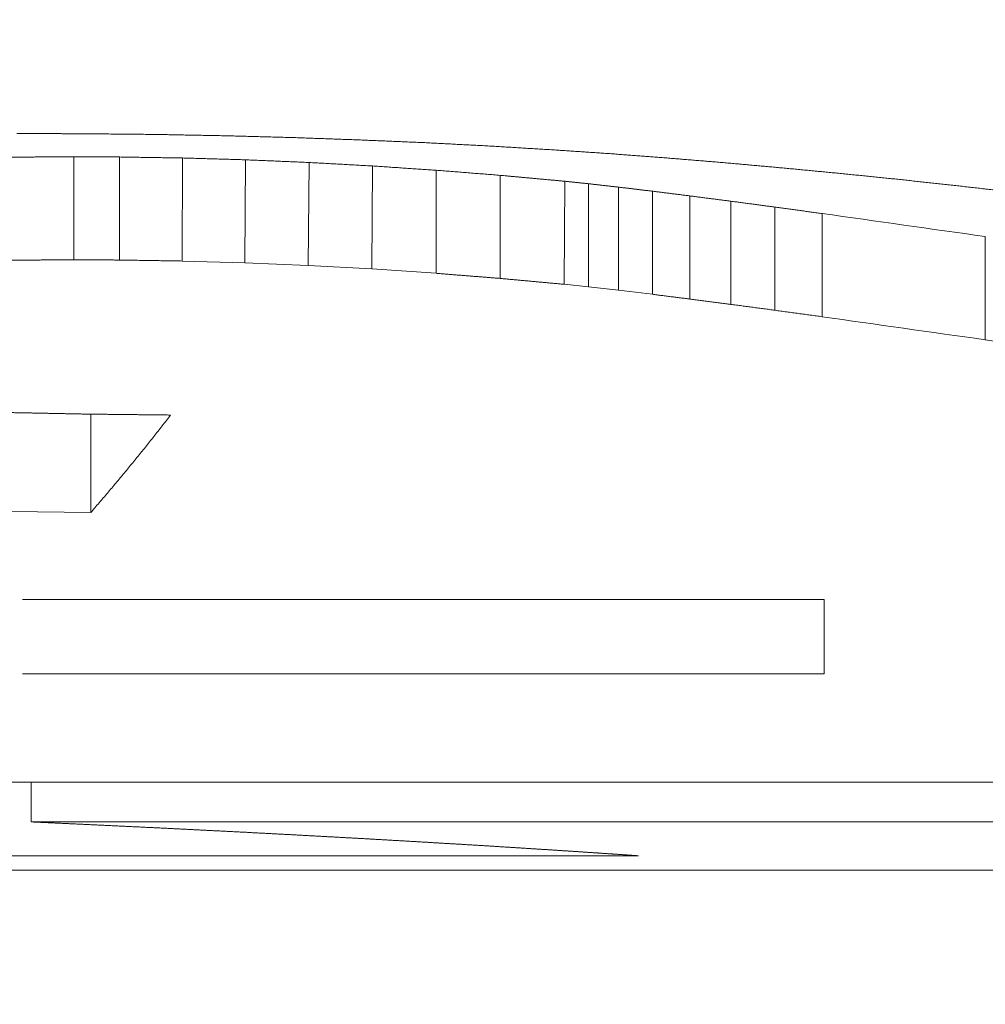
# Model space of a CAD drawing. Header units: millimetres. Extents: x 504 to 605, y 222 to 305.
# Tile 8 of 70: x 551.048 to 551.51, y 240.806 to 241.276. Entities that reach past the tile are written whole.
import ezdxf

# ---------------------------------------------------------------- set-up
doc = ezdxf.new("R2010")
doc.units = ezdxf.units.MM
doc.header["$LTSCALE"] = 0.03
doc.layers.get('0').update_dxf_attribs({"lineweight": 15})
doc.layers.add('1', color=7, linetype='Continuous', true_color=0xffffff)
doc.styles.get("Standard").update_dxf_attribs({"font": 'simsun.ttc', "width": 0.85})
doc.dimstyles.new('ISO-25', dxfattribs={"dimtxt": 2.5, "dimasz": 2, "dimexe": 1.3, "dimexo": 0.625, "dimtad": 1, "dimzin": 9, "dimdsep": 46, "dimtxsty": 'Standard', "dimblk": 'OPEN30', "dimcen": 2, "dimazin": 2, "dimtfac": 0.6, "dimtmove": 0, "dimatfit": 0, "dimldrblk": 'OPEN30', "dimfxl": 1, "dimtolj": 1, "dimarcsym": 0})

# ---------------------------------------------------------------- blocks, each defined once
blk = doc.blocks.new('_Open30')
at = {"color": 0, "linetype": 'ByBlock', "lineweight": -2}
for p, q in [((-1, 0.26795), (0, 0)), ((0, 0), (-1, -0.26795)), ((0, 0), (-1, 0))]:
    blk.add_line(p, q, dxfattribs=at)
blk = doc.blocks.new('*D11')
at = {"color": 0, "lineweight": -2}
for p, q in [((516.83707, 259.04636), (516.83707, 224.24017)), ((579.96275, 259.04599), (579.96275, 224.24017)), ((577.96275, 225.54017), (518.83707, 225.54017))]:
    blk.add_line(p, q, dxfattribs=at)
at = {"layer": 'Defpoints', "color": 0}
for p in [(516.83707, 259.67136), (579.96275, 259.67099), (516.83707, 225.54017)]:
    blk.add_point(p, dxfattribs=at)
at = {"color": 0, "lineweight": -2, "xscale": 2, "yscale": 2, "zscale": 2, "rotation": 180}
blk.add_blockref('_Open30', (516.83707, 225.54017), dxfattribs=at)
at = {"color": 0, "lineweight": -2, "xscale": 2, "yscale": 2, "zscale": 2}
blk.add_blockref('_Open30', (579.96275, 225.54017), dxfattribs=at)
at = {"color": 0, "insert": (549.54746, 227.7485), "char_height": 2.5, "width": 36.1611996, "attachment_point": 5}
blk.add_mtext('\\A1;63.13±0.2(W.D. MOD)', dxfattribs=at)
blk = doc.blocks.new('A$C4323a73e')
at = {"layer": '1', "color": 7, "linetype": 'Continuous', "lineweight": 18}
for p, q in [((34.23698, -18.50933), (34.23698, -18.4601)), ((34.25879, -18.50946), (34.25879, -18.46023)), ((34.28875, -18.50993), (34.28893, -18.4607)), ((34.31882, -18.51078), (34.31907, -18.46156)), ((34.34911, -18.51207), (34.34946, -18.46285)), ((34.37941, -18.51373), (34.37984, -18.46452)), ((34.4715, -18.52105), (34.47174, -18.47182)), ((34.28875, -18.50993), (34.31882, -18.51078)), ((34.31882, -18.51078), (34.34911, -18.51207)), ((34.34911, -18.51207), (34.37941, -18.51373)), ((34.37941, -18.51373), (34.41023, -18.5158)), ((34.4715, -18.52105), (34.48301, -18.52226)), ((34.483, -18.52226), (34.49747, -18.5239)), ((34.49746, -18.5239), (34.51364, -18.52583)), ((34.24506, -18.63011), (34.24516, -18.58309)), ((34.20689, -18.62959), (34.24506, -18.63011)), ((34.59574, -18.67167), (34.21247, -18.67167)), ((34.59574, -18.70712), (34.59574, -18.67167)), ((34.21247, -18.70712), (34.59574, -18.70712)), ((35.66124, -18.7589), (33.65326, -18.7589)), ((34.21664, -18.77792), (34.21666, -18.7589)), ((34.21664, -18.77792), (35.66124, -18.77792)), ((34.15929, -18.79411), (34.50703, -18.79411)), ((30.06356, -18.80103), (39.26356, -18.80103))]:
    blk.add_line(p, q, dxfattribs=at)
for centre, major_axis, ratio, start_param, end_param in [((34.67265, -0.01869), (-20.87108, 8.74032), 0.793838, 1.888206, 1.891745), ((34.67272, 0.01628), (-20.93782, 8.7981), 0.79444, 1.889457, 1.892987), ((34.84765, -0.00131), (-19.14967, 10.11498), 0.827516, 1.974498, 1.98287)]:
    blk.add_ellipse(centre, major_axis=major_axis, ratio=ratio, start_param=start_param, end_param=end_param, dxfattribs=at)
for points, degree in [([(34.24335, -18.44913), (34.24276, -18.44913), (34.24158, -18.44912), (34.23981, -18.44912), (34.23805, -18.44911), (34.23628, -18.4491), (34.23451, -18.44909), (34.23275, -18.44909), (34.23098, -18.44908), (34.22921, -18.44907), (34.22745, -18.44906), (34.22568, -18.44906), (34.22391, -18.44905), (34.22214, -18.44904), (34.22038, -18.44903), (34.21861, -18.44903), (34.21684, -18.44902), (34.21508, -18.44901), (34.21331, -18.449), (34.21154, -18.449), (34.21036, -18.44899), (34.20978, -18.44899)], 3), ([(34.27643, -18.44946), (34.27585, -18.44946), (34.27469, -18.44945), (34.27295, -18.44943), (34.27121, -18.44941), (34.26947, -18.44939), (34.26772, -18.44938), (34.26598, -18.44936), (34.26424, -18.44934), (34.2625, -18.44932), (34.26076, -18.44931), (34.25902, -18.44929), (34.25728, -18.44927), (34.25554, -18.44925), (34.2538, -18.44924), (34.25205, -18.44922), (34.25031, -18.4492), (34.24857, -18.44918), (34.24683, -18.44917), (34.24509, -18.44915), (34.24393, -18.44914), (34.24335, -18.44913)], 3), ([(34.30927, -18.45008), (34.30869, -18.45007), (34.30754, -18.45005), (34.30581, -18.45001), (34.30408, -18.44998), (34.30236, -18.44995), (34.30063, -18.44992), (34.2989, -18.44988), (34.29717, -18.44985), (34.29544, -18.44982), (34.29371, -18.44979), (34.29199, -18.44975), (34.29026, -18.44972), (34.28853, -18.44969), (34.2868, -18.44966), (34.28507, -18.44963), (34.28334, -18.44959), (34.28162, -18.44956), (34.27989, -18.44953), (34.27816, -18.4495), (34.27701, -18.44947), (34.27643, -18.44946)], 3), ([(34.34137, -18.45093), (34.34081, -18.45091), (34.33968, -18.45088), (34.33799, -18.45084), (34.3363, -18.4508), (34.33461, -18.45075), (34.33292, -18.45071), (34.33123, -18.45066), (34.32954, -18.45062), (34.32785, -18.45057), (34.32616, -18.45053), (34.32447, -18.45048), (34.32278, -18.45044), (34.3211, -18.45039), (34.31941, -18.45035), (34.31772, -18.4503), (34.31603, -18.45026), (34.31434, -18.45021), (34.31265, -18.45017), (34.31096, -18.45012), (34.30983, -18.45009), (34.30927, -18.45008)], 3), ([(34.37323, -18.45206), (34.37267, -18.45204), (34.37155, -18.452), (34.36987, -18.45194), (34.3682, -18.45188), (34.36652, -18.45182), (34.36484, -18.45176), (34.36317, -18.4517), (34.36149, -18.45165), (34.35981, -18.45159), (34.35814, -18.45153), (34.35646, -18.45147), (34.35478, -18.45141), (34.35311, -18.45135), (34.35143, -18.45129), (34.34975, -18.45123), (34.34808, -18.45117), (34.3464, -18.45111), (34.34472, -18.45105), (34.34305, -18.45099), (34.34193, -18.45095), (34.34137, -18.45093)], 3), ([(34.40484, -18.45338), (34.40429, -18.45336), (34.40318, -18.45331), (34.40151, -18.45324), (34.39985, -18.45317), (34.39818, -18.4531), (34.39652, -18.45303), (34.39486, -18.45297), (34.39319, -18.4529), (34.39153, -18.45283), (34.38987, -18.45276), (34.3882, -18.45269), (34.38654, -18.45262), (34.38487, -18.45255), (34.38321, -18.45248), (34.38155, -18.45241), (34.37988, -18.45234), (34.37822, -18.45227), (34.37656, -18.4522), (34.37489, -18.45213), (34.37378, -18.45209), (34.37323, -18.45206)], 3), ([(34.43572, -18.45498), (34.43517, -18.45495), (34.43409, -18.4549), (34.43247, -18.45481), (34.43084, -18.45473), (34.42922, -18.45464), (34.42759, -18.45456), (34.42597, -18.45448), (34.42434, -18.45439), (34.42272, -18.45431), (34.42109, -18.45422), (34.41947, -18.45414), (34.41784, -18.45406), (34.41622, -18.45397), (34.41459, -18.45389), (34.41297, -18.4538), (34.41134, -18.45372), (34.40971, -18.45363), (34.40809, -18.45355), (34.40646, -18.45347), (34.40538, -18.45341), (34.40484, -18.45338)], 3), ([(34.4661, -18.45681), (34.46557, -18.45678), (34.4645, -18.45671), (34.4629, -18.45662), (34.46131, -18.45652), (34.45971, -18.45643), (34.45811, -18.45633), (34.45651, -18.45623), (34.45491, -18.45614), (34.45331, -18.45604), (34.45171, -18.45594), (34.45011, -18.45585), (34.44851, -18.45575), (34.44691, -18.45565), (34.44531, -18.45556), (34.44371, -18.45546), (34.44211, -18.45537), (34.44051, -18.45527), (34.43892, -18.45517), (34.43732, -18.45508), (34.43625, -18.45501), (34.43572, -18.45498)], 3), ([(34.4933, -18.45863), (34.49283, -18.4586), (34.49187, -18.45854), (34.49044, -18.45844), (34.48901, -18.45835), (34.48758, -18.45825), (34.48615, -18.45815), (34.48471, -18.45806), (34.48328, -18.45796), (34.48185, -18.45787), (34.48042, -18.45777), (34.47899, -18.45767), (34.47756, -18.45758), (34.47612, -18.45748), (34.47469, -18.45739), (34.47326, -18.45729), (34.47183, -18.45719), (34.4704, -18.4571), (34.46897, -18.457), (34.46754, -18.45691), (34.46658, -18.45684), (34.4661, -18.45681)], 3), ([(34.52051, -18.46069), (34.52003, -18.46065), (34.51907, -18.46058), (34.51764, -18.46047), (34.51621, -18.46036), (34.51478, -18.46026), (34.51335, -18.46015), (34.51192, -18.46004), (34.51048, -18.45993), (34.50905, -18.45982), (34.50762, -18.45972), (34.50619, -18.45961), (34.50476, -18.4595), (34.50333, -18.45939), (34.50189, -18.45928), (34.50046, -18.45918), (34.49903, -18.45907), (34.4976, -18.45896), (34.49617, -18.45885), (34.49474, -18.45874), (34.49378, -18.45867), (34.4933, -18.45863)], 3), ([(34.23698, -18.4601), (34.23633, -18.46011), (34.23503, -18.46012), (34.23308, -18.46013), (34.23113, -18.46014), (34.22919, -18.46016), (34.22724, -18.46017), (34.22529, -18.46018), (34.22334, -18.4602), (34.2214, -18.46021), (34.21945, -18.46022), (34.2175, -18.46024), (34.21555, -18.46025), (34.21361, -18.46027), (34.21166, -18.46028), (34.20971, -18.46029), (34.20776, -18.46031), (34.20582, -18.46032), (34.20387, -18.46033), (34.20192, -18.46035), (34.20062, -18.46036), (34.19997, -18.46036)], 3), ([(34.25879, -18.46023), (34.2584, -18.46023), (34.25764, -18.46022), (34.25649, -18.46022), (34.25534, -18.46021), (34.2542, -18.4602), (34.25305, -18.4602), (34.2519, -18.46019), (34.25075, -18.46018), (34.2496, -18.46018), (34.24846, -18.46017), (34.24731, -18.46016), (34.24616, -18.46016), (34.24501, -18.46015), (34.24386, -18.46014), (34.24272, -18.46014), (34.24157, -18.46013), (34.24042, -18.46012), (34.23927, -18.46012), (34.23812, -18.46011), (34.23736, -18.4601), (34.23698, -18.4601)], 3), ([(34.28893, -18.4607), (34.2884, -18.4607), (34.28734, -18.46068), (34.28576, -18.46065), (34.28417, -18.46063), (34.28258, -18.4606), (34.281, -18.46058), (34.27941, -18.46055), (34.27782, -18.46053), (34.27624, -18.46051), (34.27465, -18.46048), (34.27306, -18.46046), (34.27148, -18.46043), (34.26989, -18.46041), (34.26831, -18.46038), (34.26672, -18.46036), (34.26513, -18.46033), (34.26355, -18.46031), (34.26196, -18.46028), (34.26037, -18.46026), (34.25932, -18.46024), (34.25879, -18.46023)], 3), ([(34.31907, -18.46156), (34.31854, -18.46155), (34.31748, -18.46152), (34.3159, -18.46147), (34.31431, -18.46143), (34.31272, -18.46138), (34.31114, -18.46134), (34.30955, -18.46129), (34.30797, -18.46125), (34.30638, -18.4612), (34.30479, -18.46116), (34.30321, -18.46111), (34.30162, -18.46107), (34.30003, -18.46102), (34.29845, -18.46098), (34.29686, -18.46093), (34.29527, -18.46089), (34.29369, -18.46084), (34.2921, -18.46079), (34.29052, -18.46075), (34.28946, -18.46072), (34.28893, -18.4607)], 3), ([(34.34946, -18.46285), (34.34892, -18.46283), (34.34786, -18.46278), (34.34626, -18.46271), (34.34466, -18.46265), (34.34306, -18.46258), (34.34146, -18.46251), (34.33986, -18.46244), (34.33826, -18.46238), (34.33666, -18.46231), (34.33506, -18.46224), (34.33346, -18.46217), (34.33186, -18.46211), (34.33027, -18.46204), (34.32867, -18.46197), (34.32707, -18.4619), (34.32547, -18.46183), (34.32387, -18.46177), (34.32227, -18.4617), (34.32067, -18.46163), (34.3196, -18.46159), (34.31907, -18.46156)], 3), ([(34.37984, -18.46452), (34.37931, -18.46449), (34.37824, -18.46443), (34.37665, -18.46434), (34.37505, -18.46426), (34.37345, -18.46417), (34.37185, -18.46408), (34.37025, -18.46399), (34.36865, -18.4639), (34.36705, -18.46382), (34.36545, -18.46373), (34.36385, -18.46364), (34.36225, -18.46355), (34.36065, -18.46347), (34.35905, -18.46338), (34.35745, -18.46329), (34.35585, -18.4632), (34.35426, -18.46311), (34.35266, -18.46303), (34.35106, -18.46294), (34.34999, -18.46288), (34.34946, -18.46285)], 3), ([(34.5482, -18.46297), (34.54771, -18.46293), (34.54674, -18.46285), (34.54528, -18.46273), (34.54382, -18.46261), (34.54237, -18.46249), (34.54091, -18.46237), (34.53945, -18.46225), (34.53799, -18.46213), (34.53654, -18.46201), (34.53508, -18.46189), (34.53362, -18.46177), (34.53217, -18.46165), (34.53071, -18.46153), (34.52925, -18.46141), (34.52779, -18.46129), (34.52634, -18.46117), (34.52488, -18.46105), (34.52342, -18.46093), (34.52196, -18.46081), (34.52099, -18.46073), (34.52051, -18.46069)], 3), ([(34.57589, -18.46547), (34.5754, -18.46542), (34.57443, -18.46534), (34.57297, -18.46521), (34.57152, -18.46507), (34.57006, -18.46494), (34.5686, -18.46481), (34.56714, -18.46468), (34.56569, -18.46455), (34.56423, -18.46442), (34.56277, -18.46428), (34.56131, -18.46415), (34.55986, -18.46402), (34.5584, -18.46389), (34.55694, -18.46376), (34.55548, -18.46363), (34.55403, -18.46349), (34.55257, -18.46336), (34.55111, -18.46323), (34.54965, -18.4631), (34.54868, -18.46301), (34.5482, -18.46297)], 3), ([(34.41023, -18.46656), (34.4097, -18.46653), (34.40863, -18.46646), (34.40703, -18.46635), (34.40543, -18.46624), (34.40383, -18.46613), (34.40223, -18.46603), (34.40064, -18.46592), (34.39904, -18.46581), (34.39744, -18.4657), (34.39584, -18.4656), (34.39424, -18.46549), (34.39264, -18.46538), (34.39104, -18.46527), (34.38944, -18.46517), (34.38784, -18.46506), (34.38624, -18.46495), (34.38464, -18.46484), (34.38304, -18.46473), (34.38144, -18.46463), (34.38038, -18.46455), (34.37984, -18.46452)], 3), ([(34.41023, -18.51581), (34.41023, -18.46656)], 1), ([(34.44086, -18.46899), (34.44033, -18.46894), (34.43925, -18.46886), (34.43764, -18.46873), (34.43603, -18.4686), (34.43441, -18.46848), (34.4328, -18.46835), (34.43119, -18.46822), (34.42958, -18.4681), (34.42797, -18.46797), (34.42635, -18.46784), (34.42474, -18.46771), (34.42313, -18.46759), (34.42152, -18.46746), (34.4199, -18.46733), (34.41829, -18.4672), (34.41668, -18.46708), (34.41507, -18.46695), (34.41346, -18.46682), (34.41184, -18.46669), (34.41077, -18.46661), (34.41023, -18.46656)], 3), ([(34.44086, -18.51823), (34.44086, -18.46899)], 1), ([(34.47174, -18.47182), (34.4712, -18.47177), (34.47011, -18.47167), (34.46849, -18.47152), (34.46686, -18.47137), (34.46524, -18.47122), (34.46361, -18.47107), (34.46199, -18.47093), (34.46036, -18.47078), (34.45874, -18.47063), (34.45711, -18.47048), (34.45549, -18.47033), (34.45386, -18.47018), (34.45224, -18.47003), (34.45061, -18.46988), (34.44899, -18.46973), (34.44736, -18.46958), (34.44574, -18.46943), (34.44411, -18.46928), (34.44249, -18.46914), (34.4414, -18.46904), (34.44086, -18.46899)], 3), ([(34.60407, -18.46815), (34.60358, -18.4681), (34.60259, -18.46801), (34.6011, -18.46786), (34.59962, -18.46772), (34.59814, -18.46758), (34.59665, -18.46744), (34.59517, -18.4673), (34.59369, -18.46716), (34.5922, -18.46702), (34.59072, -18.46688), (34.58924, -18.46674), (34.58775, -18.4666), (34.58627, -18.46646), (34.58479, -18.46632), (34.5833, -18.46617), (34.58182, -18.46603), (34.58034, -18.46589), (34.57885, -18.46575), (34.57737, -18.46561), (34.57638, -18.46552), (34.57589, -18.46547)], 3), ([(34.6325, -18.47104), (34.632, -18.47099), (34.631, -18.47089), (34.6295, -18.47074), (34.62801, -18.47059), (34.62651, -18.47043), (34.62502, -18.47028), (34.62352, -18.47013), (34.62202, -18.46998), (34.62053, -18.46982), (34.61903, -18.46967), (34.61753, -18.46952), (34.61604, -18.46937), (34.61454, -18.46921), (34.61305, -18.46906), (34.61155, -18.46891), (34.61005, -18.46876), (34.60856, -18.4686), (34.60706, -18.46845), (34.60557, -18.4683), (34.60457, -18.4682), (34.60407, -18.46815)], 3), ([(34.48301, -18.473), (34.48281, -18.47298), (34.48242, -18.47294), (34.48183, -18.47287), (34.48123, -18.47281), (34.48064, -18.47275), (34.48005, -18.47269), (34.47945, -18.47263), (34.47886, -18.47256), (34.47827, -18.4725), (34.47767, -18.47244), (34.47708, -18.47238), (34.47649, -18.47232), (34.47589, -18.47225), (34.4753, -18.47219), (34.47471, -18.47213), (34.47411, -18.47207), (34.47352, -18.472), (34.47293, -18.47194), (34.47233, -18.47188), (34.47194, -18.47184), (34.47174, -18.47182)], 3), ([(34.48301, -18.52226), (34.48301, -18.473)], 1), ([(34.49747, -18.47464), (34.49722, -18.47461), (34.49671, -18.47455), (34.49595, -18.47446), (34.49519, -18.47438), (34.49443, -18.47429), (34.49367, -18.47421), (34.4929, -18.47412), (34.49214, -18.47403), (34.49138, -18.47395), (34.49062, -18.47386), (34.48986, -18.47377), (34.4891, -18.47369), (34.48834, -18.4736), (34.48758, -18.47352), (34.48682, -18.47343), (34.48606, -18.47334), (34.4853, -18.47326), (34.48453, -18.47317), (34.48377, -18.47308), (34.48327, -18.47303), (34.48301, -18.473)], 3), ([(34.66092, -18.47415), (34.66042, -18.4741), (34.65943, -18.47399), (34.65793, -18.47383), (34.65643, -18.47366), (34.65494, -18.4735), (34.65344, -18.47334), (34.65195, -18.47317), (34.65045, -18.47301), (34.64895, -18.47285), (34.64746, -18.47268), (34.64596, -18.47252), (34.64446, -18.47235), (34.64297, -18.47219), (34.64147, -18.47203), (34.63998, -18.47186), (34.63848, -18.4717), (34.63698, -18.47153), (34.63549, -18.47137), (34.63399, -18.47121), (34.63299, -18.4711), (34.6325, -18.47104)], 3), ([(34.49747, -18.5239), (34.49747, -18.47464)], 1), ([(34.51364, -18.47656), (34.51336, -18.47653), (34.51279, -18.47646), (34.51194, -18.47636), (34.51109, -18.47626), (34.51024, -18.47616), (34.50939, -18.47606), (34.50854, -18.47596), (34.50769, -18.47585), (34.50683, -18.47575), (34.50598, -18.47565), (34.50513, -18.47555), (34.50428, -18.47545), (34.50343, -18.47535), (34.50258, -18.47525), (34.50173, -18.47514), (34.50088, -18.47504), (34.50002, -18.47494), (34.49917, -18.47484), (34.49832, -18.47474), (34.49775, -18.47467), (34.49747, -18.47464)], 3), ([(34.51364, -18.52583), (34.51364, -18.47656)], 1), ([(34.53153, -18.47882), (34.53122, -18.47878), (34.53059, -18.4787), (34.52965, -18.47858), (34.52871, -18.47846), (34.52777, -18.47834), (34.52683, -18.47822), (34.52588, -18.47811), (34.52494, -18.47799), (34.524, -18.47787), (34.52306, -18.47775), (34.52212, -18.47763), (34.52118, -18.47751), (34.52023, -18.47739), (34.51929, -18.47728), (34.51835, -18.47716), (34.51741, -18.47704), (34.51647, -18.47692), (34.51553, -18.4768), (34.51459, -18.47668), (34.51396, -18.4766), (34.51364, -18.47656)], 3), ([(34.68984, -18.47743), (34.68933, -18.47738), (34.68832, -18.47726), (34.68679, -18.47709), (34.68527, -18.47692), (34.68375, -18.47675), (34.68223, -18.47657), (34.68071, -18.4764), (34.67919, -18.47623), (34.67766, -18.47606), (34.67614, -18.47588), (34.67462, -18.47571), (34.6731, -18.47554), (34.67158, -18.47536), (34.67005, -18.47519), (34.66853, -18.47502), (34.66701, -18.47485), (34.66549, -18.47467), (34.66397, -18.4745), (34.66244, -18.47433), (34.66143, -18.47421), (34.66092, -18.47415)], 3), ([(34.53153, -18.52809), (34.53153, -18.47882)], 1), ([(34.55114, -18.48135), (34.55079, -18.48131), (34.55011, -18.48122), (34.54907, -18.48109), (34.54804, -18.48095), (34.54701, -18.48082), (34.54598, -18.48069), (34.54495, -18.48055), (34.54391, -18.48042), (34.54288, -18.48029), (34.54185, -18.48015), (34.54082, -18.48002), (34.53979, -18.47989), (34.53876, -18.47975), (34.53772, -18.47962), (34.53669, -18.47949), (34.53566, -18.47935), (34.53463, -18.47922), (34.5336, -18.47908), (34.53256, -18.47895), (34.53188, -18.47886), (34.53153, -18.47882)], 3), ([(34.55114, -18.53063), (34.55114, -18.48135)], 1), ([(34.57221, -18.48416), (34.57184, -18.48411), (34.5711, -18.48402), (34.56999, -18.48387), (34.56888, -18.48372), (34.56778, -18.48357), (34.56667, -18.48342), (34.56556, -18.48328), (34.56445, -18.48313), (34.56334, -18.48298), (34.56223, -18.48283), (34.56112, -18.48268), (34.56001, -18.48254), (34.5589, -18.48239), (34.55779, -18.48224), (34.55668, -18.48209), (34.55557, -18.48194), (34.55447, -18.4818), (34.55336, -18.48165), (34.55225, -18.4815), (34.55151, -18.4814), (34.55114, -18.48135)], 3), ([(34.57221, -18.53345), (34.57221, -18.48416)], 1), ([(34.59476, -18.48725), (34.59436, -18.48719), (34.59357, -18.48708), (34.59238, -18.48692), (34.5912, -18.48676), (34.59001, -18.4866), (34.58882, -18.48644), (34.58764, -18.48627), (34.58645, -18.48611), (34.58526, -18.48595), (34.58408, -18.48579), (34.58289, -18.48563), (34.5817, -18.48546), (34.58052, -18.4853), (34.57933, -18.48514), (34.57815, -18.48498), (34.57696, -18.48481), (34.57577, -18.48465), (34.57459, -18.48449), (34.5734, -18.48433), (34.57261, -18.48422), (34.57221, -18.48416)], 3), ([(34.59476, -18.53654), (34.59476, -18.48725)], 1), ([(34.67268, -18.54753), (34.67268, -18.4982)], 1), ([(34.19997, -18.50959), (34.20062, -18.50958), (34.20192, -18.50957), (34.20387, -18.50956), (34.20582, -18.50954), (34.20776, -18.50953), (34.20971, -18.50952), (34.21166, -18.5095), (34.21361, -18.50949), (34.21555, -18.50948), (34.2175, -18.50946), (34.21945, -18.50945), (34.2214, -18.50944), (34.22334, -18.50942), (34.22529, -18.50941), (34.22724, -18.50939), (34.22919, -18.50938), (34.23113, -18.50937), (34.23308, -18.50935), (34.23503, -18.50934), (34.23633, -18.50933), (34.23698, -18.50933)], 3), ([(34.23698, -18.50933), (34.23736, -18.50933), (34.23812, -18.50933), (34.23927, -18.50934), (34.24042, -18.50935), (34.24157, -18.50935), (34.24272, -18.50936), (34.24386, -18.50937), (34.24501, -18.50937), (34.24616, -18.50938), (34.24731, -18.50939), (34.24846, -18.50939), (34.2496, -18.5094), (34.25075, -18.50941), (34.2519, -18.50941), (34.25305, -18.50942), (34.2542, -18.50943), (34.25534, -18.50944), (34.25649, -18.50944), (34.25764, -18.50945), (34.2584, -18.50945), (34.25879, -18.50946)], 3), ([(34.24286, -18.58306), (34.2422, -18.58305), (34.24088, -18.58302), (34.23891, -18.58298), (34.23694, -18.58295), (34.23496, -18.58291), (34.23299, -18.58287), (34.23102, -18.58283), (34.22904, -18.58279), (34.22707, -18.58275), (34.2251, -18.58271), (34.22312, -18.58267), (34.22115, -18.58263), (34.21918, -18.58259), (34.2172, -18.58255), (34.21523, -18.58251), (34.21326, -18.58247), (34.21128, -18.58243), (34.20931, -18.58239), (34.20734, -18.58236), (34.20602, -18.58233), (34.20536, -18.58232)], 3), ([(34.28329, -18.58351), (34.28258, -18.5835), (34.28116, -18.58349), (34.27904, -18.58346), (34.27691, -18.58344), (34.27478, -18.58342), (34.27265, -18.58339), (34.27052, -18.58337), (34.2684, -18.58335), (34.26627, -18.58332), (34.26414, -18.5833), (34.26201, -18.58328), (34.25988, -18.58325), (34.25776, -18.58323), (34.25563, -18.5832), (34.2535, -18.58318), (34.25137, -18.58316), (34.24924, -18.58313), (34.24711, -18.58311), (34.24499, -18.58309), (34.24357, -18.58307), (34.24286, -18.58306)], 3), ([(34.24506, -18.63011), (34.24573, -18.62934), (34.24708, -18.6278), (34.24909, -18.62547), (34.2511, -18.62313), (34.25311, -18.62077), (34.25512, -18.61839), (34.25714, -18.616), (34.25915, -18.61359), (34.26116, -18.61117), (34.26317, -18.60874), (34.26518, -18.60628), (34.2672, -18.60381), (34.26921, -18.60133), (34.27122, -18.59883), (34.27323, -18.59632), (34.27524, -18.59379), (34.27726, -18.59124), (34.27927, -18.58868), (34.28128, -18.58611), (34.28262, -18.58438), (34.28329, -18.58351)], 3), ([(34.23845, -18.77892), (34.23806, -18.7789), (34.2373, -18.77887), (34.23615, -18.77881), (34.235, -18.77876), (34.23386, -18.77871), (34.23271, -18.77866), (34.23156, -18.7786), (34.23041, -18.77855), (34.22926, -18.7785), (34.22812, -18.77845), (34.22697, -18.77839), (34.22582, -18.77834), (34.22467, -18.77829), (34.22352, -18.77824), (34.22238, -18.77818), (34.22123, -18.77813), (34.22008, -18.77808), (34.21893, -18.77802), (34.21779, -18.77797), (34.21702, -18.77794), (34.21664, -18.77792)], 3), ([(34.25977, -18.77992), (34.25939, -18.7799), (34.25864, -18.77987), (34.25752, -18.77982), (34.2564, -18.77976), (34.25528, -18.77971), (34.25416, -18.77966), (34.25303, -18.77961), (34.25191, -18.77955), (34.25079, -18.7795), (34.24967, -18.77945), (34.24855, -18.7794), (34.24742, -18.77934), (34.2463, -18.77929), (34.24518, -18.77924), (34.24406, -18.77918), (34.24294, -18.77913), (34.24181, -18.77908), (34.24069, -18.77902), (34.23957, -18.77897), (34.23882, -18.77894), (34.23845, -18.77892)], 3), ([(34.28035, -18.78092), (34.27999, -18.7809), (34.27927, -18.78087), (34.27818, -18.78082), (34.2771, -18.78077), (34.27602, -18.78071), (34.27493, -18.78066), (34.27385, -18.78061), (34.27277, -18.78056), (34.27168, -18.7805), (34.2706, -18.78045), (34.26952, -18.7804), (34.26843, -18.78034), (34.26735, -18.78029), (34.26627, -18.78024), (34.26518, -18.78019), (34.2641, -18.78013), (34.26302, -18.78008), (34.26193, -18.78003), (34.26085, -18.77997), (34.26013, -18.77994), (34.25977, -18.77992)], 3), ([(34.3002, -18.78191), (34.29985, -18.78189), (34.29916, -18.78186), (34.29811, -18.78181), (34.29707, -18.78176), (34.29602, -18.7817), (34.29498, -18.78165), (34.29393, -18.7816), (34.29289, -18.78155), (34.29184, -18.7815), (34.2908, -18.78144), (34.28975, -18.78139), (34.28871, -18.78134), (34.28766, -18.78129), (34.28662, -18.78124), (34.28558, -18.78118), (34.28453, -18.78113), (34.28349, -18.78108), (34.28244, -18.78103), (34.2814, -18.78097), (34.2807, -18.78094), (34.28035, -18.78092)], 3), ([(34.31956, -18.78289), (34.31922, -18.78288), (34.31854, -18.78284), (34.31752, -18.78279), (34.3165, -18.78274), (34.31548, -18.78269), (34.31447, -18.78264), (34.31345, -18.78259), (34.31243, -18.78253), (34.31141, -18.78248), (34.31039, -18.78243), (34.30937, -18.78238), (34.30835, -18.78233), (34.30733, -18.78228), (34.30631, -18.78222), (34.3053, -18.78217), (34.30428, -18.78212), (34.30326, -18.78207), (34.30224, -18.78201), (34.30122, -18.78196), (34.30054, -18.78193), (34.3002, -18.78191)], 3), ([(34.33818, -18.78387), (34.33786, -18.78386), (34.3372, -18.78382), (34.33622, -18.78377), (34.33524, -18.78372), (34.33426, -18.78367), (34.33328, -18.78362), (34.3323, -18.78357), (34.33132, -18.78352), (34.33034, -18.78347), (34.32936, -18.78341), (34.32838, -18.78336), (34.3274, -18.78331), (34.32642, -18.78326), (34.32544, -18.78321), (34.32446, -18.78316), (34.32348, -18.7831), (34.3225, -18.78305), (34.32152, -18.783), (34.32054, -18.78295), (34.31989, -18.78291), (34.31956, -18.78289)], 3), ([(34.35607, -18.78484), (34.35576, -18.78482), (34.35513, -18.78479), (34.35419, -18.78474), (34.35325, -18.78469), (34.35231, -18.78464), (34.35137, -18.78459), (34.35042, -18.78454), (34.34948, -18.78449), (34.34854, -18.78444), (34.3476, -18.78439), (34.34666, -18.78433), (34.34572, -18.78428), (34.34478, -18.78423), (34.34383, -18.78418), (34.34289, -18.78413), (34.34195, -18.78408), (34.34101, -18.78403), (34.34007, -18.78398), (34.33913, -18.78393), (34.3385, -18.78389), (34.33818, -18.78387)], 3), ([(34.37347, -18.78579), (34.37317, -18.78578), (34.37256, -18.78574), (34.37164, -18.78569), (34.37073, -18.78564), (34.36981, -18.78559), (34.36889, -18.78554), (34.36798, -18.78549), (34.36706, -18.78544), (34.36615, -18.78539), (34.36523, -18.78534), (34.36432, -18.78529), (34.3634, -18.78524), (34.36248, -18.78519), (34.36157, -18.78514), (34.36065, -18.78509), (34.35974, -18.78504), (34.35882, -18.78499), (34.35791, -18.78494), (34.35699, -18.78489), (34.35638, -18.78485), (34.35607, -18.78484)], 3), ([(34.39014, -18.78674), (34.38984, -18.78672), (34.38926, -18.78669), (34.38838, -18.78664), (34.38751, -18.78659), (34.38663, -18.78654), (34.38575, -18.78649), (34.38487, -18.78644), (34.384, -18.78639), (34.38312, -18.78634), (34.38224, -18.78629), (34.38137, -18.78624), (34.38049, -18.78619), (34.37961, -18.78614), (34.37873, -18.78609), (34.37786, -18.78604), (34.37698, -18.78599), (34.3761, -18.78594), (34.37523, -18.78589), (34.37435, -18.78584), (34.37376, -18.78581), (34.37347, -18.78579)], 3), ([(34.40606, -18.78766), (34.40579, -18.78765), (34.40523, -18.78761), (34.40439, -18.78757), (34.40355, -18.78752), (34.40271, -18.78747), (34.40187, -18.78742), (34.40103, -18.78737), (34.4002, -18.78732), (34.39936, -18.78728), (34.39852, -18.78723), (34.39768, -18.78718), (34.39684, -18.78713), (34.396, -18.78708), (34.39517, -18.78703), (34.39433, -18.78698), (34.39349, -18.78693), (34.39265, -18.78689), (34.39181, -18.78684), (34.39097, -18.78679), (34.39042, -18.78675), (34.39014, -18.78674)], 3), ([(34.4215, -18.78857), (34.42123, -18.78856), (34.42069, -18.78853), (34.41988, -18.78848), (34.41907, -18.78843), (34.41825, -18.78838), (34.41744, -18.78834), (34.41663, -18.78829), (34.41582, -18.78824), (34.415, -18.78819), (34.41419, -18.78815), (34.41338, -18.7881), (34.41257, -18.78805), (34.41175, -18.788), (34.41094, -18.78795), (34.41013, -18.7879), (34.40932, -18.78786), (34.4085, -18.78781), (34.40769, -18.78776), (34.40688, -18.78771), (34.40634, -18.78768), (34.40606, -18.78766)], 3), ([(34.43621, -18.78946), (34.43595, -18.78945), (34.43543, -18.78941), (34.43466, -18.78937), (34.43389, -18.78932), (34.43311, -18.78928), (34.43234, -18.78923), (34.43156, -18.78918), (34.43079, -18.78914), (34.43002, -18.78909), (34.42924, -18.78904), (34.42847, -18.789), (34.42769, -18.78895), (34.42692, -18.7889), (34.42615, -18.78886), (34.42537, -18.78881), (34.4246, -18.78876), (34.42382, -18.78872), (34.42305, -18.78867), (34.42228, -18.78862), (34.42176, -18.78859), (34.4215, -18.78857)], 3), ([(34.45017, -18.79034), (34.44993, -18.79033), (34.44944, -18.79029), (34.4487, -18.79025), (34.44797, -18.7902), (34.44723, -18.79016), (34.4465, -18.79011), (34.44576, -18.79007), (34.44503, -18.79002), (34.44429, -18.78997), (34.44356, -18.78993), (34.44282, -18.78988), (34.44209, -18.78984), (34.44135, -18.78979), (34.44062, -18.78974), (34.43988, -18.7897), (34.43915, -18.78965), (34.43841, -18.7896), (34.43768, -18.78955), (34.43694, -18.78951), (34.43645, -18.78948), (34.43621, -18.78946)], 3), ([(34.46365, -18.79119), (34.46342, -18.79118), (34.46294, -18.79115), (34.46223, -18.79111), (34.46152, -18.79106), (34.46082, -18.79102), (34.46011, -18.79097), (34.4594, -18.79093), (34.45869, -18.79088), (34.45798, -18.79084), (34.45727, -18.79079), (34.45656, -18.79075), (34.45585, -18.7907), (34.45514, -18.79066), (34.45443, -18.79061), (34.45372, -18.79057), (34.45301, -18.79052), (34.4523, -18.79048), (34.45159, -18.79043), (34.45088, -18.79039), (34.45041, -18.79036), (34.45017, -18.79034)], 3), ([(34.4764, -18.79202), (34.47617, -18.792), (34.47573, -18.79198), (34.47505, -18.79193), (34.47438, -18.79189), (34.47371, -18.79185), (34.47304, -18.7918), (34.47237, -18.79176), (34.4717, -18.79172), (34.47103, -18.79168), (34.47036, -18.79163), (34.46969, -18.79159), (34.46902, -18.79154), (34.46835, -18.7915), (34.46768, -18.79146), (34.46701, -18.79141), (34.46634, -18.79137), (34.46566, -18.79133), (34.46499, -18.79128), (34.46432, -18.79124), (34.46388, -18.79121), (34.46365, -18.79119)], 3), ([(34.4884, -18.79282), (34.48819, -18.79281), (34.48777, -18.79278), (34.48714, -18.79274), (34.48651, -18.7927), (34.48588, -18.79266), (34.48524, -18.79261), (34.48461, -18.79257), (34.48398, -18.79253), (34.48335, -18.79249), (34.48272, -18.79245), (34.48208, -18.7924), (34.48145, -18.79236), (34.48082, -18.79232), (34.48019, -18.79228), (34.47956, -18.79223), (34.47892, -18.79219), (34.47829, -18.79215), (34.47766, -18.7921), (34.47703, -18.79206), (34.47661, -18.79203), (34.4764, -18.79202)], 3), ([(34.49992, -18.7936), (34.49972, -18.79359), (34.49931, -18.79356), (34.49871, -18.79352), (34.4981, -18.79348), (34.4975, -18.79344), (34.49689, -18.7934), (34.49628, -18.79336), (34.49568, -18.79332), (34.49507, -18.79328), (34.49447, -18.79324), (34.49386, -18.7932), (34.49325, -18.79315), (34.49265, -18.79311), (34.49204, -18.79307), (34.49143, -18.79303), (34.49083, -18.79299), (34.49022, -18.79295), (34.48962, -18.79291), (34.48901, -18.79286), (34.48861, -18.79284), (34.4884, -18.79282)], 3), ([(34.50703, -18.79411), (34.5069, -18.7941), (34.50665, -18.79408), (34.50628, -18.79406), (34.50591, -18.79403), (34.50553, -18.79401), (34.50516, -18.79398), (34.50478, -18.79395), (34.50441, -18.79393), (34.50404, -18.7939), (34.50366, -18.79387), (34.50329, -18.79385), (34.50291, -18.79382), (34.50254, -18.79379), (34.50217, -18.79376), (34.50179, -18.79374), (34.50142, -18.79371), (34.50104, -18.79368), (34.50067, -18.79366), (34.5003, -18.79363), (34.50005, -18.79361), (34.49992, -18.7936)], 3)]:
    blk.add_open_spline(points, degree=degree, dxfattribs=at)
blk.add_open_spline([(34.25879, -18.50946), (34.25932, -18.50946), (34.26037, -18.50948), (34.26196, -18.50951), (34.26355, -18.50953), (34.26513, -18.50956), (34.26672, -18.50958), (34.26831, -18.50961), (34.26989, -18.50963), (34.27148, -18.50966), (34.27306, -18.50968), (34.27465, -18.50971), (34.27624, -18.50973), (34.27782, -18.50976), (34.27941, -18.50978), (34.281, -18.50981), (34.28258, -18.50983), (34.28417, -18.50986), (34.28576, -18.50988), (34.28728, -18.5099), (34.28828, -18.50992), (34.28875, -18.50993)], degree=3, knots=[0, 0, 0, 0, 0.052946, 0.105892, 0.158838, 0.211783, 0.264729, 0.317675, 0.370621, 0.423567, 0.476513, 0.529458, 0.582404, 0.63535, 0.688296, 0.741242, 0.794188, 0.847133, 0.900079, 0.953025, 1, 1, 1, 1], dxfattribs=at)
for points, weights in [([(34.41022, -18.51581), (34.42554, -18.51703), (34.44086, -18.51823)], [0.500000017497, 0.499999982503, 0.500000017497]), ([(34.44084, -18.51824), (34.45617, -18.51965), (34.4715, -18.52105)], [0.500000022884, 0.499999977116, 0.500000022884]), ([(34.51363, -18.52584), (34.52258, -18.52697), (34.53153, -18.52809)], [0.500000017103, 0.499999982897, 0.500000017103]), ([(34.53151, -18.5281), (34.54133, -18.52937), (34.55114, -18.53063)], [0.500000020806, 0.499999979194, 0.500000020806]), ([(34.55112, -18.53064), (34.56166, -18.53205), (34.57221, -18.53345)], [0.500000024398, 0.499999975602, 0.500000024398]), ([(34.57219, -18.53346), (34.58347, -18.535), (34.59476, -18.53654)], [0.500000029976, 0.499999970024, 0.500000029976])]:
    blk.add_rational_spline(points, weights, degree=2, dxfattribs=at)

msp = doc.modelspace()

# ---------------------------------------------------------------- block references
msp.add_blockref('A$C4323a73e', (516.83707, 259.6709))

# ---------------------------------------------------------------- dimensions: what is measured, and where the dimension line sits
at = {"color": 7}
dim = msp.add_linear_dim(base=(516.83707, 225.54017), p1=(579.96275, 259.67099), p2=(516.83707, 259.67136), angle=180, text='<>(W.D. MOD)', dimstyle='ISO-25', override={"dimgap": 0.625, "dimtol": 1, "dimlim": 0, "dimtp": 0.2, "dimtm": 0.2, "dimtfac": 1}, dxfattribs=at)
dim.commit()
dim.dimension.update_dxf_attribs({"geometry": '*D11', "text_midpoint": (549.54746, 225.54017), "dimtype": 160})

doc.saveas('drawing.dxf')
